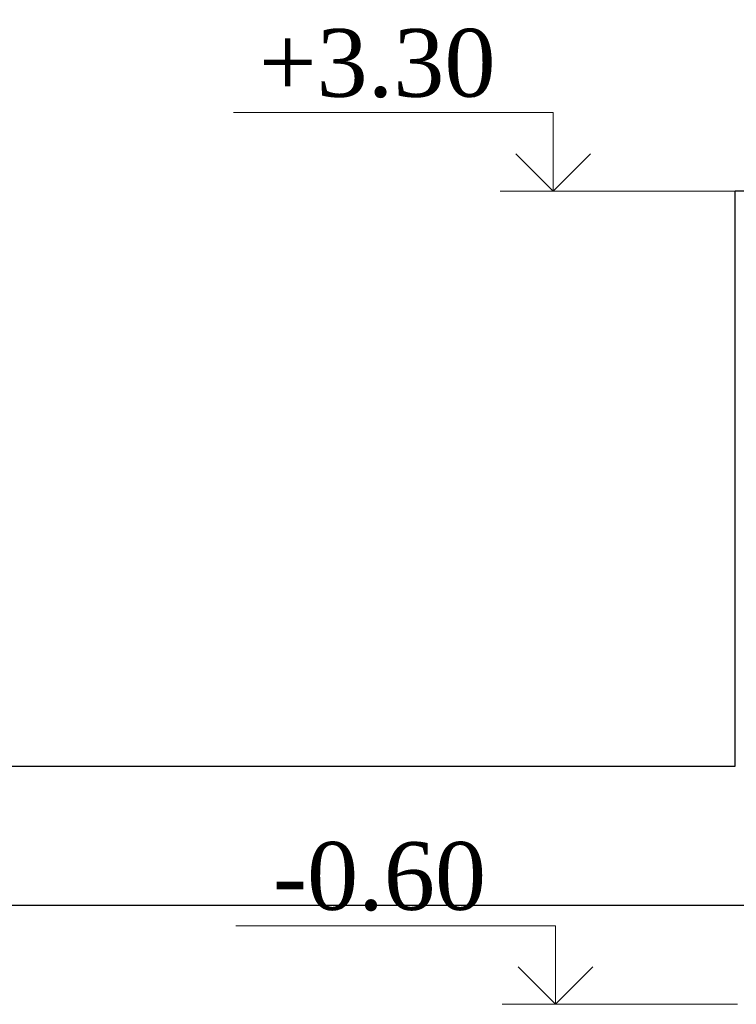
# Model space of a CAD drawing. Header units: metres. Extents: x 703769 to 722343, y 4313031 to 4317457.
# Tile 6 of 256: x 707605 to 707621, y 4313297 to 4313319. Entities that reach past the tile are written whole.
import ezdxf

# ---------------------------------------------------------------- set-up
doc = ezdxf.new("R2010")
doc.units = ezdxf.units.M
doc.header["$LTSCALE"] = 0.5
for name, color, linetype, lineweight in [('DUVAR', 7, 'Continuous', 25), ('КАНАЛИЗ ТЕКСТ', 7, 'Continuous', 40), ('粗实线层', 7, 'Continuous', 35), ('钢筋', 1, 'Continuous', 18)]:
    doc.layers.add(name, color=color, linetype=linetype, lineweight=lineweight)
doc.styles.add('text Times 1-1', font='times.ttf', dxfattribs={"height": 3.3})

# ---------------------------------------------------------------- blocks, each defined once
blk = doc.blocks.new('dawda')
at = {"layer": 'DUVAR', "color": 7, "lineweight": 30, "ltscale": 500}
blk.add_line((518284.5, 30839.5), (541322.7, 30839.5), dxfattribs=at)
at = {"layer": '钢筋', "color": 7, "linetype": 'ByBlock', "lineweight": 30}
for p, q in [((521032, 31352.1), (521032, 33473.4)), ((521473.3, 33473.4), (521032, 33473.4)), ((517619.2, 31352.1), (518497.4, 31352.1)), ((518497.4, 31352.1), (521032, 31352.1))]:
    blk.add_line(p, q, dxfattribs=at)

msp = doc.modelspace()

# ---------------------------------------------------------------- linework, layer by layer
at = {"layer": 'КАНАЛИЗ ТЕКСТ', "lineweight": 0}
for points in [[(707616.841, 4313314.729), (707616.841, 4313316.469), (707609.762, 4313316.469)], [(707616.841, 4313314.729), (707616.013, 4313315.556)], [(707616.841, 4313314.729), (707617.669, 4313315.556)], [(707620.872, 4313314.729), (707615.664, 4313314.729)], [(707616.892, 4313296.729), (707616.892, 4313298.469), (707609.813, 4313298.469)], [(707616.892, 4313296.729), (707616.064, 4313297.556)], [(707616.892, 4313296.729), (707617.72, 4313297.556)], [(707620.923, 4313296.729), (707615.715, 4313296.729)]]:
    msp.add_lwpolyline(points, dxfattribs=at)

# ---------------------------------------------------------------- block references
at = {"layer": '粗实线层', "xscale": 0.006, "yscale": 0.006, "zscale": 0.006}
msp.add_blockref('dawda', (704494.68, 4313113.888), dxfattribs=at)

# ---------------------------------------------------------------- texts
at = {"char_height": 1.5, "attachment_point": 5, "style": 'text Times 1-1'}
for s, insert in [('+3.30', (707612.945, 4313317.553)), ('-0.60', (707612.996, 4313299.553))]:
    msp.add_mtext(s, dxfattribs=dict(at, insert=insert))

doc.saveas('drawing.dxf')
